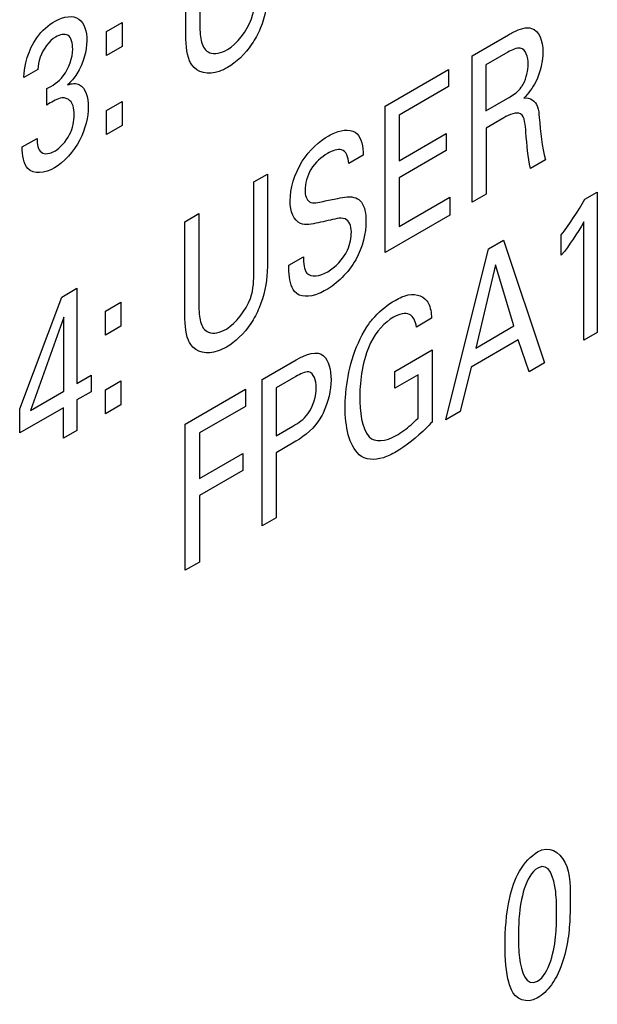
# Model space of a CAD drawing. Header units: inches. Extents: x 0 to 34, y 0 to 22.
# Tile 23 of 145: x 4.067 to 4.188, y 15.796 to 16.003. Entities that reach past the tile are written whole.
import ezdxf

# ---------------------------------------------------------------- set-up
doc = ezdxf.new("R2010")
doc.units = ezdxf.units.IN
doc.header["$LTSCALE"] = 1.87
doc.header["$MEASUREMENT"] = 0
doc.layers.add('ARTWORK', color=7, linetype='CONTINUOUS')

msp = doc.modelspace()

# ---------------------------------------------------------------- linework, layer by layer
at = {"layer": 'ARTWORK', "color": 40, "linetype": 'CONTINUOUS'}
for p, q in [((4.10447, 16.02101), (4.10447, 16.00198)), ((4.10153, 16.00058), (4.10153, 16.01931)), ((4.08485, 16.00053), (4.08812, 16.00242)), ((4.08812, 16.00242), (4.08812, 15.99739)), ((4.08485, 15.99551), (4.08485, 16.00053)), ((4.16167, 15.99545), (4.16926, 15.99983)), ((4.08812, 15.99739), (4.08485, 15.99551)), ((4.16918, 15.99621), (4.16452, 15.99352)), ((4.16167, 15.96471), (4.16167, 15.99545)), ((4.07044, 15.99259), (4.06747, 15.99088)), ((4.14337, 15.98489), (4.15671, 15.99259)), ((4.15671, 15.99259), (4.15671, 15.98897)), ((4.16452, 15.99352), (4.16452, 15.98386)), ((4.0723, 15.98511), (4.0723, 15.98856)), ((4.15671, 15.98897), (4.14632, 15.98296)), ((4.08485, 15.98397), (4.08812, 15.98586)), ((4.08812, 15.98586), (4.08812, 15.98084)), ((4.16452, 15.98386), (4.16918, 15.98655)), ((4.08485, 15.97895), (4.08485, 15.98397)), ((4.14337, 15.95415), (4.14337, 15.98489)), ((4.14632, 15.98296), (4.14632, 15.97339)), ((4.16829, 15.98241), (4.16458, 15.98027)), ((4.08812, 15.98084), (4.08485, 15.97895)), ((4.16458, 15.98027), (4.16458, 15.9664)), ((4.06714, 15.9763), (4.07027, 15.97811)), ((4.14632, 15.97339), (4.15621, 15.9791)), ((4.15621, 15.9791), (4.15621, 15.97553)), ((4.15621, 15.97553), (4.14632, 15.96981)), ((4.1388, 15.97458), (4.13574, 15.97281)), ((4.17707, 15.97361), (4.17392, 15.97179)), ((4.11579, 15.96896), (4.11865, 15.97061)), ((4.11579, 15.9501), (4.11579, 15.96896)), ((4.11865, 15.97061), (4.11865, 15.95166)), ((4.14632, 15.96981), (4.14632, 15.9596)), ((4.14632, 15.9596), (4.15695, 15.96574)), ((4.15695, 15.96574), (4.15695, 15.96199)), ((4.16458, 15.9664), (4.16167, 15.96471)), ((4.18532, 15.9653), (4.18794, 15.96682)), ((4.18794, 15.96682), (4.18794, 15.93736)), ((4.1013, 15.96059), (4.10425, 15.96229)), ((4.10425, 15.96229), (4.10425, 15.94327)), ((4.15695, 15.96199), (4.14337, 15.95415)), ((4.1013, 15.94186), (4.1013, 15.96059)), ((4.18512, 15.93573), (4.18512, 15.96055)), ((4.16508, 15.9549), (4.16823, 15.95672)), ((4.16823, 15.95672), (4.17683, 15.93094)), ((4.18038, 15.95355), (4.18038, 15.95781)), ((4.15613, 15.91899), (4.16508, 15.9549)), ((4.12313, 15.95145), (4.1262, 15.95322)), ((4.16653, 15.95151), (4.1624, 15.93406)), ((4.17044, 15.93871), (4.16653, 15.95151)), ((4.07546, 15.94478), (4.07864, 15.94661)), ((4.07864, 15.94661), (4.07864, 15.92661)), ((4.06662, 15.92128), (4.07546, 15.94478)), ((4.08463, 15.94181), (4.08789, 15.9437)), ((4.08789, 15.9437), (4.08789, 15.93867)), ((4.0759, 15.94056), (4.06886, 15.92096)), ((4.0759, 15.92503), (4.0759, 15.94056)), ((4.08463, 15.93679), (4.08463, 15.94181)), ((4.15315, 15.94034), (4.14994, 15.93848)), ((4.08789, 15.93867), (4.08463, 15.93679)), ((4.1624, 15.93406), (4.17044, 15.93871)), ((4.18794, 15.93736), (4.18512, 15.93573)), ((4.17132, 15.93577), (4.16146, 15.93007)), ((4.17362, 15.92909), (4.17132, 15.93577)), ((4.14543, 15.92916), (4.15323, 15.93367)), ((4.15323, 15.93367), (4.15323, 15.91851)), ((4.11753, 15.92744), (4.12466, 15.93156)), ((4.16146, 15.93007), (4.15916, 15.92074)), ((4.17683, 15.93094), (4.17362, 15.92909)), ((4.07864, 15.92661), (4.08161, 15.92833)), ((4.08161, 15.92833), (4.08161, 15.92487)), ((4.1246, 15.92807), (4.12048, 15.92569)), ((4.14543, 15.92563), (4.14543, 15.92916)), ((4.15029, 15.92843), (4.14543, 15.92563)), ((4.15029, 15.91932), (4.15029, 15.92843)), ((4.08463, 15.92525), (4.08789, 15.92714)), ((4.08789, 15.92714), (4.08789, 15.92212)), ((4.11753, 15.89671), (4.11753, 15.92744)), ((4.12048, 15.92569), (4.12048, 15.91564)), ((4.06886, 15.92096), (4.0759, 15.92503)), ((4.08161, 15.92487), (4.07864, 15.92316)), ((4.08463, 15.92023), (4.08463, 15.92525)), ((4.10136, 15.9181), (4.11402, 15.92541)), ((4.11402, 15.92541), (4.11402, 15.92179)), ((4.07581, 15.92152), (4.06662, 15.91622)), ((4.07581, 15.91514), (4.07581, 15.92152)), ((4.07864, 15.92316), (4.07864, 15.91677)), ((4.08789, 15.92212), (4.08463, 15.92023)), ((4.11402, 15.92179), (4.10436, 15.91622)), ((4.06662, 15.91622), (4.06662, 15.92128)), ((4.15916, 15.92074), (4.15613, 15.91899)), ((4.10136, 15.88737), (4.10136, 15.9181)), ((4.12048, 15.91564), (4.12398, 15.91767)), ((4.07864, 15.91677), (4.07581, 15.91514)), ((4.10436, 15.91622), (4.10436, 15.90664)), ((4.12392, 15.91406), (4.12048, 15.91207)), ((4.10436, 15.90664), (4.11346, 15.91189)), ((4.11346, 15.91189), (4.11346, 15.90832)), ((4.12048, 15.91207), (4.12048, 15.89841)), ((4.11346, 15.90832), (4.10436, 15.90306)), ((4.10436, 15.90306), (4.10436, 15.8891)), ((4.12048, 15.89841), (4.11753, 15.89671)), ((4.10436, 15.8891), (4.10136, 15.88737))]:
    msp.add_line(p, q, dxfattribs=at)
for points, knots in [([(4.11887, 16.01038), (4.11887, 16.00987), (4.11884, 16.00704), (4.11822, 16.00377), (4.11714, 16.00121)], [0, 0, 0, 0, 0.182891, 1, 1, 1, 1]), ([(4.11027, 15.99678), (4.11223, 15.99791), (4.11602, 16.00278), (4.11602, 16.00707), (4.11602, 16.00882)], [0, 0, 0, 0, 0.563687, 1, 1, 1, 1]), ([(4.06747, 15.99088), (4.06753, 15.9934), (4.06901, 15.99883), (4.07273, 16.00196), (4.07406, 16.00273)], [0, 0, 0, 0, 0.617732, 1, 1, 1, 1]), ([(4.07406, 16.00273), (4.07587, 16.00377), (4.07965, 16.00428), (4.08072, 16.00056), (4.08072, 15.99861)], [0, 0, 0, 0, 0.517801, 1, 1, 1, 1]), ([(4.07775, 15.99681), (4.07775, 15.99806), (4.07727, 16.00042), (4.07506, 15.9999), (4.07415, 15.99937)], [0, 0, 0, 0, 0.544655, 1, 1, 1, 1]), ([(4.10276, 15.99355), (4.10259, 15.99381), (4.1016, 15.99564), (4.10153, 15.99836), (4.10153, 16.00058)], [0, 0, 0, 0, 0.158797, 1, 1, 1, 1]), ([(4.10447, 16.00198), (4.10447, 16.00128), (4.10452, 15.99942), (4.10491, 15.99773), (4.10541, 15.99699)], [0, 0, 0, 0, 0.374366, 1, 1, 1, 1]), ([(4.11714, 16.00121), (4.11667, 16.00008), (4.11489, 15.99667), (4.11208, 15.99403), (4.11027, 15.99299)], [0, 0, 0, 0, 0.326374, 1, 1, 1, 1]), ([(4.16926, 15.99983), (4.1696, 16.00003), (4.17128, 16.00098), (4.1731, 16.00158), (4.17415, 16.00121)], [0, 0, 0, 0, 0.197629, 1, 1, 1, 1]), ([(4.07415, 15.99937), (4.07288, 15.99864), (4.0708, 15.99586), (4.0705, 15.9934), (4.07044, 15.99259)], [0, 0, 0, 0, 0.654388, 1, 1, 1, 1]), ([(4.08072, 15.99861), (4.08072, 15.99653), (4.07973, 15.99268), (4.07737, 15.98997), (4.07666, 15.98933)], [0, 0, 0, 0, 0.709955, 1, 1, 1, 1]), ([(4.0723, 15.98856), (4.07347, 15.98908), (4.07639, 15.99095), (4.07775, 15.99515), (4.07775, 15.99681)], [0, 0, 0, 0, 0.45026, 1, 1, 1, 1]), ([(4.10541, 15.99699), (4.10571, 15.99659), (4.10692, 15.99553), (4.10895, 15.99602), (4.11027, 15.99678)], [0, 0, 0, 0, 0.305761, 1, 1, 1, 1]), ([(4.17342, 15.99367), (4.17342, 15.99526), (4.17254, 15.99791), (4.17005, 15.99671), (4.16918, 15.99621)], [0, 0, 0, 0, 0.612153, 1, 1, 1, 1]), ([(4.11027, 15.99299), (4.10969, 15.99265), (4.10677, 15.99125), (4.10391, 15.99184), (4.10276, 15.99355)], [0, 0, 0, 0, 0.198458, 1, 1, 1, 1]), ([(4.17198, 15.98884), (4.17212, 15.98905), (4.17307, 15.99058), (4.17342, 15.99241), (4.17342, 15.99367)], [0, 0, 0, 0, 0.139933, 1, 1, 1, 1]), ([(4.07666, 15.98933), (4.07758, 15.98967), (4.0802, 15.98978), (4.08101, 15.98673), (4.08101, 15.98469)], [0, 0, 0, 0, 0.345653, 1, 1, 1, 1]), ([(4.16918, 15.98655), (4.16933, 15.98664), (4.17028, 15.98721), (4.17133, 15.98792), (4.17198, 15.98884)], [0, 0, 0, 0, 0.161006, 1, 1, 1, 1]), ([(4.07807, 15.98304), (4.07807, 15.98373), (4.0779, 15.9858), (4.07636, 15.98686), (4.07512, 15.98653)], [0, 0, 0, 0, 0.319695, 1, 1, 1, 1]), ([(4.1725, 15.98655), (4.17383, 15.98681), (4.17552, 15.98563), (4.17568, 15.98329), (4.17574, 15.98251)], [0, 0, 0, 0, 0.662035, 1, 1, 1, 1]), ([(4.08101, 15.98469), (4.08101, 15.98262), (4.07986, 15.97737), (4.07589, 15.97305), (4.07395, 15.97193)], [0, 0, 0, 0, 0.480264, 1, 1, 1, 1]), ([(4.17295, 15.97936), (4.17282, 15.98086), (4.17266, 15.98441), (4.16952, 15.98312), (4.16829, 15.98241)], [0, 0, 0, 0, 0.526684, 1, 1, 1, 1]), ([(4.07401, 15.97545), (4.07514, 15.97611), (4.07754, 15.9787), (4.07807, 15.98178), (4.07807, 15.98304)], [0, 0, 0, 0, 0.511883, 1, 1, 1, 1]), ([(4.13152, 15.97864), (4.13196, 15.97889), (4.13415, 15.98001), (4.13645, 15.98011), (4.1375, 15.97907)], [0, 0, 0, 0, 0.195202, 1, 1, 1, 1]), ([(4.07027, 15.97811), (4.07025, 15.97689), (4.07072, 15.9745), (4.07299, 15.97486), (4.07401, 15.97545)], [0, 0, 0, 0, 0.506623, 1, 1, 1, 1]), ([(4.12343, 15.96498), (4.12343, 15.96746), (4.12515, 15.97361), (4.12957, 15.97751), (4.13152, 15.97864)], [0, 0, 0, 0, 0.524069, 1, 1, 1, 1]), ([(4.13574, 15.97281), (4.13568, 15.97417), (4.13475, 15.97651), (4.13228, 15.9755), (4.13126, 15.97491)], [0, 0, 0, 0, 0.540021, 1, 1, 1, 1]), ([(4.13126, 15.97491), (4.13004, 15.97421), (4.12743, 15.97199), (4.12655, 15.96852), (4.12655, 15.96721)], [0, 0, 0, 0, 0.518414, 1, 1, 1, 1]), ([(4.12655, 15.96721), (4.12655, 15.96616), (4.12724, 15.96406), (4.12936, 15.96463), (4.13038, 15.96487)], [0, 0, 0, 0, 0.460895, 1, 1, 1, 1]), ([(4.13038, 15.96487), (4.13139, 15.96508), (4.13373, 15.96557), (4.13615, 15.96601), (4.13724, 15.96559)], [0, 0, 0, 0, 0.429293, 1, 1, 1, 1]), ([(4.13724, 15.96559), (4.1377, 15.96542), (4.13899, 15.96441), (4.13936, 15.96225), (4.13936, 15.96069)], [0, 0, 0, 0, 0.305676, 1, 1, 1, 1]), ([(4.13141, 15.96082), (4.1307, 15.96066), (4.12873, 15.96024), (4.12666, 15.9598), (4.12563, 15.96021)], [0, 0, 0, 0, 0.354383, 1, 1, 1, 1]), ([(4.13936, 15.96069), (4.13936, 15.95826), (4.13795, 15.952), (4.13319, 15.94755), (4.13096, 15.94626)], [0, 0, 0, 0, 0.485288, 1, 1, 1, 1]), ([(4.13629, 15.95845), (4.13629, 15.95972), (4.13519, 15.96205), (4.13263, 15.96109), (4.13141, 15.96082)], [0, 0, 0, 0, 0.4614, 1, 1, 1, 1]), ([(4.13132, 15.95009), (4.13284, 15.95096), (4.1357, 15.95385), (4.13629, 15.9573), (4.13629, 15.95845)], [0, 0, 0, 0, 0.603214, 1, 1, 1, 1]), ([(4.1262, 15.95322), (4.12623, 15.95192), (4.12646, 15.94855), (4.12972, 15.94917), (4.13132, 15.95009)], [0, 0, 0, 0, 0.416069, 1, 1, 1, 1]), ([(4.11865, 15.95166), (4.11865, 15.95115), (4.11862, 15.94832), (4.11799, 15.94505), (4.11691, 15.94249)], [0, 0, 0, 0, 0.182922, 1, 1, 1, 1]), ([(4.12437, 15.94594), (4.12359, 15.94695), (4.12315, 15.9489), (4.12313, 15.95102), (4.12313, 15.95145)], [0, 0, 0, 0, 0.799813, 1, 1, 1, 1]), ([(4.11005, 15.93806), (4.11201, 15.93919), (4.11579, 15.94406), (4.11579, 15.94835), (4.11579, 15.9501)], [0, 0, 0, 0, 0.563708, 1, 1, 1, 1]), ([(4.13096, 15.94626), (4.13047, 15.94598), (4.12804, 15.94472), (4.12541, 15.94462), (4.12437, 15.94594)], [0, 0, 0, 0, 0.20069, 1, 1, 1, 1]), ([(4.14546, 15.94407), (4.14593, 15.94434), (4.14826, 15.9456), (4.15058, 15.94545), (4.15173, 15.94442)], [0, 0, 0, 0, 0.200512, 1, 1, 1, 1]), ([(4.15173, 15.94442), (4.15202, 15.94415), (4.15284, 15.94313), (4.15309, 15.94149), (4.15315, 15.94034)], [0, 0, 0, 0, 0.315453, 1, 1, 1, 1]), ([(4.10425, 15.94327), (4.10425, 15.94256), (4.1043, 15.9407), (4.10468, 15.93901), (4.10519, 15.93827)], [0, 0, 0, 0, 0.374351, 1, 1, 1, 1]), ([(4.11691, 15.94249), (4.11644, 15.94137), (4.11467, 15.93795), (4.11185, 15.93531), (4.11005, 15.93427)], [0, 0, 0, 0, 0.326357, 1, 1, 1, 1]), ([(4.13954, 15.93849), (4.14004, 15.93926), (4.14185, 15.9416), (4.14401, 15.94324), (4.14546, 15.94407)], [0, 0, 0, 0, 0.310536, 1, 1, 1, 1]), ([(4.10254, 15.93483), (4.10236, 15.9351), (4.10137, 15.93692), (4.1013, 15.93964), (4.1013, 15.94186)], [0, 0, 0, 0, 0.158838, 1, 1, 1, 1]), ([(4.14994, 15.93848), (4.14979, 15.93967), (4.14883, 15.94187), (4.14632, 15.94121), (4.14514, 15.94053)], [0, 0, 0, 0, 0.484328, 1, 1, 1, 1]), ([(4.10519, 15.93827), (4.10549, 15.93787), (4.10669, 15.93681), (4.10873, 15.9373), (4.11005, 15.93806)], [0, 0, 0, 0, 0.305744, 1, 1, 1, 1]), ([(4.13498, 15.92163), (4.13498, 15.92262), (4.13522, 15.92782), (4.13681, 15.93426), (4.13954, 15.93849)], [0, 0, 0, 0, 0.193713, 1, 1, 1, 1]), ([(4.11005, 15.93427), (4.10946, 15.93393), (4.10654, 15.93253), (4.10368, 15.93312), (4.10254, 15.93483)], [0, 0, 0, 0, 0.198413, 1, 1, 1, 1]), ([(4.1289, 15.92574), (4.1289, 15.92727), (4.12806, 15.92997), (4.12553, 15.92861), (4.1246, 15.92807)], [0, 0, 0, 0, 0.588904, 1, 1, 1, 1]), ([(4.12398, 15.91767), (4.12507, 15.91829), (4.12789, 15.92005), (4.1289, 15.9241), (4.1289, 15.92574)], [0, 0, 0, 0, 0.432468, 1, 1, 1, 1]), ([(4.13034, 15.92041), (4.13006, 15.91984), (4.12844, 15.91692), (4.1258, 15.91514), (4.12392, 15.91406)], [0, 0, 0, 0, 0.191081, 1, 1, 1, 1]), ([(4.14567, 15.91567), (4.14622, 15.91599), (4.14779, 15.917), (4.14933, 15.91835), (4.15029, 15.91932)], [0, 0, 0, 0, 0.349266, 1, 1, 1, 1]), ([(4.15323, 15.91851), (4.15284, 15.91809), (4.15044, 15.91559), (4.14783, 15.91352), (4.14567, 15.91227)], [0, 0, 0, 0, 0.165584, 1, 1, 1, 1]), ([(4.14567, 15.91227), (4.14478, 15.91176), (4.14192, 15.91032), (4.13917, 15.91055), (4.13795, 15.91165)], [0, 0, 0, 0, 0.309716, 1, 1, 1, 1]), ([(4.17541, 15.82822), (4.17787, 15.82964), (4.18245, 15.8266), (4.18224, 15.8204), (4.18224, 15.81718)], [0, 0, 0, 0, 0.468937, 1, 1, 1, 1]), ([(4.16858, 15.80861), (4.16858, 15.81179), (4.16886, 15.8168), (4.17112, 15.82428), (4.17404, 15.82743), (4.17541, 15.82822)], [0, 0, 0, 0, 0.495581, 0.752981, 1, 1, 1, 1]), ([(4.17938, 15.81514), (4.17938, 15.81676), (4.17944, 15.82073), (4.17785, 15.82622), (4.17544, 15.82483)], [0, 0, 0, 0, 0.368097, 1, 1, 1, 1]), ([(4.17544, 15.82483), (4.1728, 15.82331), (4.17139, 15.81581), (4.1714, 15.81182), (4.1714, 15.81045)], [0, 0, 0, 0, 0.689484, 1, 1, 1, 1]), ([(4.18224, 15.81718), (4.18224, 15.81562), (4.18211, 15.81096), (4.18114, 15.80548), (4.17941, 15.80214)], [0, 0, 0, 0, 0.33683, 1, 1, 1, 1]), ([(4.17538, 15.80108), (4.17795, 15.80257), (4.17938, 15.80988), (4.17938, 15.81379), (4.17938, 15.81514)], [0, 0, 0, 0, 0.68602, 1, 1, 1, 1]), ([(4.1714, 15.81045), (4.1714, 15.80892), (4.17138, 15.80503), (4.17298, 15.7997), (4.17538, 15.80108)], [0, 0, 0, 0, 0.355725, 1, 1, 1, 1]), ([(4.1699, 15.79928), (4.16972, 15.79972), (4.16876, 15.8024), (4.16858, 15.80578), (4.16858, 15.80861)], [0, 0, 0, 0, 0.171455, 1, 1, 1, 1]), ([(4.17941, 15.80214), (4.17909, 15.80151), (4.17796, 15.79963), (4.17638, 15.79813), (4.17535, 15.79754)], [0, 0, 0, 0, 0.32816, 1, 1, 1, 1])]:
    msp.add_open_spline(points, degree=3, knots=knots, dxfattribs=at)
for points in [[(4.17415, 16.00121), (4.1757, 16.00069), (4.17651, 15.99859), (4.17651, 15.99631)], [(4.17651, 15.99631), (4.17651, 15.99441), (4.17604, 15.99208), (4.17501, 15.98999)], [(4.17501, 15.98999), (4.17437, 15.98871), (4.17346, 15.98748), (4.1725, 15.98655)], [(4.07512, 15.98653), (4.07421, 15.98625), (4.07324, 15.98569), (4.0723, 15.98511)], [(4.17574, 15.98251), (4.17601, 15.97941), (4.17631, 15.97631), (4.17707, 15.97361)], [(4.17392, 15.97179), (4.17331, 15.97408), (4.17318, 15.97677), (4.17295, 15.97936)], [(4.1375, 15.97907), (4.13843, 15.97813), (4.13872, 15.97634), (4.1388, 15.97458)], [(4.06835, 15.97176), (4.06745, 15.97272), (4.06719, 15.97452), (4.06714, 15.9763)], [(4.07395, 15.97193), (4.07188, 15.97074), (4.06952, 15.97048), (4.06835, 15.97176)], [(4.12563, 15.96021), (4.12419, 15.96079), (4.12343, 15.96279), (4.12343, 15.96498)], [(4.18038, 15.95781), (4.18215, 15.96018), (4.18386, 15.96268), (4.18532, 15.9653)], [(4.18512, 15.96055), (4.18374, 15.95808), (4.1821, 15.95572), (4.18038, 15.95355)], [(4.14514, 15.94053), (4.14337, 15.93951), (4.14136, 15.93741), (4.14034, 15.93516)], [(4.14034, 15.93516), (4.13862, 15.9314), (4.13807, 15.92738), (4.13807, 15.92398)], [(4.12466, 15.93156), (4.12672, 15.93275), (4.12924, 15.93364), (4.13046, 15.93244)], [(4.13046, 15.93244), (4.13156, 15.93143), (4.13202, 15.92945), (4.13202, 15.92738)], [(4.13202, 15.92738), (4.13202, 15.92527), (4.13148, 15.9227), (4.13034, 15.92041)], [(4.13807, 15.92398), (4.13807, 15.92067), (4.13841, 15.91725), (4.14001, 15.91543)], [(4.13795, 15.91165), (4.13577, 15.91359), (4.13498, 15.91757), (4.13498, 15.92163)], [(4.14001, 15.91543), (4.1412, 15.91415), (4.14359, 15.91448), (4.14567, 15.91567)], [(4.17535, 15.79754), (4.17305, 15.79621), (4.17074, 15.7973), (4.1699, 15.79928)]]:
    msp.add_open_spline(points, degree=3, dxfattribs=at)

doc.saveas('drawing.dxf')
